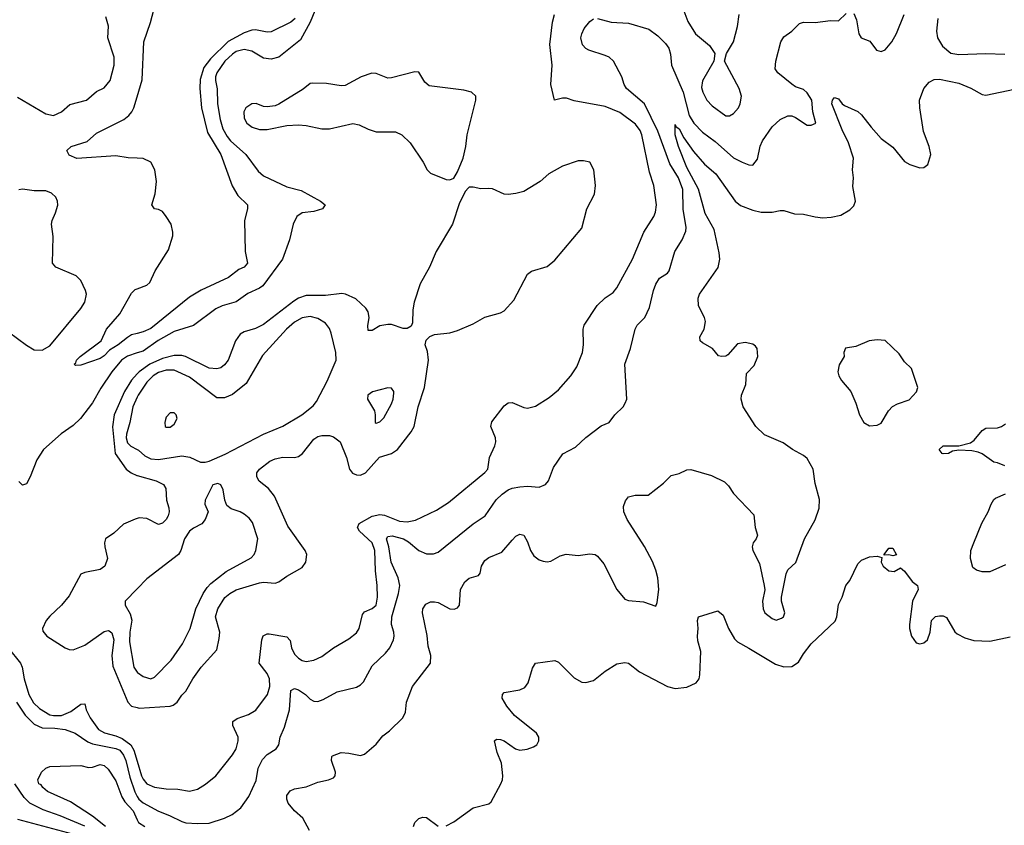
# Model space of a CAD drawing. Header units: inches. Extents: x 884549 to 1028252, y 526810 to 653624.
# Tile 223 of 256: x 959395 to 964464, y 573416 to 577564. Entities that reach past the tile are written whole.
import ezdxf

# ---------------------------------------------------------------- set-up
doc = ezdxf.new("R2010")
doc.units = ezdxf.units.IN
doc.header["$MEASUREMENT"] = 0
doc.layers.add('A9557', color=7, linetype='Continuous')
doc.layers.add('A9567', color=7, linetype='Continuous')

msp = doc.modelspace()

# ---------------------------------------------------------------- linework, layer by layer
at = {"layer": 'A9557', "color": 5}
for points, elevation in [([(959384.1, 577164.1), (959530, 577078.9), (959570, 577070.3), (959609.5, 577090), (959653.6, 577126.4), (959739.5, 577150), (959790, 577193.4), (959830, 577212.2), (959861, 577250), (959882, 577330), (959882.3, 577370), (959848.6, 577470), (959851.9, 577530), (959838.3, 577578.3)], 2180), ([(960000, 576851.1), (959953.2, 576853.2), (959890, 576862.8), (959690, 576849.6), (959650, 576866), (959638, 576890), (959659.3, 576910), (959743.3, 576936.7), (959790, 576979.5), (959930.9, 577049.1), (959956.5, 577070), (959972.5, 577090), (959983.2, 577110), (960000, 577166.7)], 2160), ([(959337.1, 575957.1), (959430, 575888.1), (959470, 575864), (959510, 575862), (959550, 575885.2), (959710, 576077), (959729.8, 576110), (959739.2, 576150), (959734.2, 576170), (959710, 576220.7), (959685.7, 576245.7), (959581.2, 576290), (959563.6, 576310), (959568.1, 576448.1), (959558.4, 576510), (959561.6, 576530), (959579.7, 576570), (959590.7, 576609.3), (959589.7, 576630), (959581.1, 576650), (959559.6, 576670), (959530, 576682), (959470, 576682.4), (959410, 576691.6), (959390, 576688.4)], 2180), ([(960000, 575948.2), (959970, 575940.3), (959950, 575927.7), (959902.4, 575890), (959858, 575862), (959830, 575832.6), (959810, 575819.2), (959710, 575785.1), (959682.7, 575782.7), (959675.3, 575790), (959683.7, 575796.3), (959687.3, 575810), (959707, 575830), (959814, 575910), (959841.6, 575970), (959910.9, 576049.1), (959970, 576154.9), (959990, 576174.4), (960000, 576178)], 2160), ([(960000, 575848), (959950, 575831.9), (959918.4, 575810), (959869.3, 575750), (959813.3, 575666.7), (959770, 575590.6), (959708.8, 575510), (959670, 575474.7), (959608.4, 575431.6), (959517, 575350), (959482.5, 575297.5), (959448.7, 575210), (959430, 575174.5), (959410, 575167), (959390, 575186.6)], 2180), ([(960000, 575739.9), (959970, 575707.9), (959934.1, 575650), (959880.8, 575530), (959873.2, 575466.8), (959887.2, 575330), (959942.6, 575250), (959969.1, 575230), (959997.4, 575217.4), (960000, 575216.7)], 2220), ([(960000, 575619.8), (959977.1, 575570), (959961.5, 575490), (959944.3, 575430), (959943.5, 575410), (959950, 575384.2), (959967.6, 575367.6), (960000, 575351.2)], 2240), ([(960000, 574996.1), (959990, 574992.9), (959930, 574966), (959879.8, 574920.2), (959836.5, 574890), (959831.6, 574870), (959833.6, 574850), (959847.2, 574790), (959833.8, 574750), (959810, 574732.4), (959730, 574718.2), (959710, 574709.7), (959650, 574596.9), (959610.7, 574549.3), (959550, 574492.5), (959531.9, 574470), (959513, 574430), (959514.8, 574414.8), (959534.9, 574390), (959630, 574330.2), (959650, 574321.2), (959670, 574319.3), (959730, 574343.5), (959830, 574413.8), (959850, 574419.4), (959856.6, 574416.6), (959870, 574406.3), (959879.7, 574370), (959869.1, 574290), (959875, 574235), (959951, 574050), (959970.3, 574030), (960000, 574021.8)], 2220), ([(960000, 574633.7), (959938.4, 574570), (959938.7, 574550), (959964.7, 574504.7), (959972.2, 574472.2), (959962.9, 574410), (959961.1, 574361.1), (959983, 574230), (960000, 574204.5)], 2240), ([(959336.2, 574330), (959399.6, 574250), (959408.1, 574230), (959418.4, 574170), (959441.5, 574090), (959466.7, 574046.7), (959497.1, 574017.1), (959550, 573985.3), (959570, 573980.8), (959610, 573981.9), (959658.9, 574001.1), (959710, 574038.9), (959730, 574040.7), (959737.7, 574010), (959757.2, 573970), (959800.1, 573910), (959831.4, 573891.4), (959890, 573877.1), (959923.5, 573863.5), (959967.6, 573830), (959982.6, 573802.6), (960000, 573745.5)], 2180), ([(959378.1, 574050), (959423.1, 573983.1), (959470, 573936.9), (959510, 573918.1), (959576.7, 573916.7), (959630, 573909.1), (959680.7, 573890), (959745.9, 573845.9), (959770, 573835.1), (959890, 573811.7), (959910, 573803.3), (959930, 573777.7), (959941.5, 573750), (959963, 573663), (959987.5, 573587.5), (960000, 573564.8)], 2160), ([(959837.2, 573410), (959770, 573463.4), (959656.2, 573536.2), (959538.4, 573590), (959514.5, 573610), (959504.9, 573624.9), (959494, 573630), (959488, 573650), (959508, 573690), (959529.1, 573710.9), (959550, 573718.8), (959710, 573724.4), (959750, 573714.2), (959770, 573715.2), (959810, 573729.2), (959830, 573724.5), (959850, 573704.2), (959890, 573645.5), (959921.8, 573561.8), (959937, 573537), (959979.5, 573490), (960000, 573443.6)], 2140), ([(959730, 573411.8), (959604.1, 573464.1), (959515.1, 573495.1), (959446.5, 573530), (959418.5, 573558.5), (959369.9, 573630)], 2160), ([(959668.7, 573370), (959385.3, 573445.3)], 2180)]:
    msp.add_lwpolyline(points, dxfattribs=dict(at, elevation=elevation))
at = {"layer": 'A9567', "color": 5}
for points, elevation in [([(960000, 577166.7), (960026, 577254), (960033.4, 577450), (960068.5, 577548.5), (960085.3, 577614.7), (960117.6, 577690), (960118.4, 577730), (960111.8, 577750), (960067.8, 577787.8), (960020.1, 577840.1), (960000, 577862.8)], 2160), ([(960914.6, 577610), (960890.1, 577550), (960840.1, 577459.9), (960730, 577369.8), (960690, 577360.7), (960650, 577365.3), (960590, 577401.9), (960550, 577409.4), (960510, 577399), (960490, 577386.6), (960452.1, 577350), (960410.1, 577290), (960403.3, 577270), (960403.3, 577250), (960412.4, 577207.6), (960413.9, 577130), (960426.6, 577050), (960441.8, 577001.8), (960462.6, 576962.6), (960480.7, 576940.7), (960558.6, 576870), (960623.4, 576783.4), (960650, 576759), (960770, 576703.8), (960844.4, 576684.4), (960943.8, 576630), (960967.7, 576610), (960954.8, 576590), (960910, 576576.5), (960850.2, 576569.8), (960821.5, 576550), (960803.2, 576510), (960784, 576430), (960748.5, 576330), (960646.3, 576193.7), (960630, 576181.7), (960570, 576153.8), (960509.1, 576110.9), (960437.8, 576090), (960405, 576075), (960290, 575989.3), (960190, 575957.9), (960108, 575912), (960030, 575857.7), (960000, 575848)], 2180), ([(962813.7, 577610), (962834.6, 577554.6), (962875.2, 577490), (962947.2, 577430), (962974.9, 577390), (962968.4, 577350), (962910, 577249.2), (962905.8, 577214.2), (962911.5, 577190), (962932.7, 577150), (962959.7, 577119.7), (963030, 577069.4), (963050, 577068.4), (963070, 577080.2), (963095.5, 577110), (963104.6, 577130), (963111.5, 577170), (963100.2, 577210), (963023.7, 577350), (963034.3, 577390), (963070.9, 577450), (963091, 577529), (963099.2, 577590)], 2180), ([(960000, 573745.5), (960023, 573670), (960030, 573653.8), (960050, 573630.2), (960090, 573611.6), (960150, 573603.8), (960210, 573602.5), (960270, 573591.4), (960310, 573601.7), (960352.1, 573627.9), (960404.5, 573670), (960490, 573778.9), (960508.8, 573810), (960519.8, 573850), (960519.4, 573870), (960491.8, 573930), (960492.6, 573950), (960514.8, 573965.2), (960573.4, 573986.6), (960610.9, 574009.1), (960670.6, 574090), (960683, 574130), (960680.9, 574170), (960670, 574196.8), (960627.8, 574250), (960641.1, 574370), (960648.9, 574391.1), (960670, 574401.4), (960679, 574401), (960770, 574386), (960787.3, 574367.3), (960794, 574330), (960810, 574297.3), (960830, 574276.2), (960850, 574264.2), (960870, 574259.7), (960910, 574266.7), (960950, 574284.7), (961011.3, 574330), (961090, 574376.3), (961130, 574406.4), (961143.4, 574430), (961159.3, 574500.7), (961170, 574514.9), (961210, 574531.5), (961229.7, 574550), (961236.5, 574590), (961236.3, 574650), (961226.3, 574726.3), (961223.5, 574830), (961209.4, 574870), (961144.2, 574930), (961134.6, 574950), (961143.5, 574970), (961210, 575007), (961250, 575015.3), (961273.1, 575013.1), (961350, 574981.5), (961390, 574978.6), (961433.4, 574986.6), (961541.5, 575038.5), (961602, 575078), (961790, 575231.7), (961806, 575250), (961813.3, 575310), (961841.5, 575370), (961845.7, 575390), (961845.1, 575410), (961820.5, 575470), (961826.1, 575493.9), (961890, 575575.3), (961910, 575591.5), (961930, 575592.4), (961990, 575566.3), (962010, 575563.1), (962050, 575574.6), (962120.9, 575619.1), (962170, 575658.3), (962233.5, 575730), (962263.1, 575776.9), (962292.5, 575850), (962298.6, 575890), (962295.4, 575970), (962301.1, 575990), (962368.3, 576091.7), (962410, 576131.9), (962450, 576159.1), (962470, 576182.6), (962550.7, 576330), (962608.2, 576470), (962659.2, 576550), (962667.9, 576572.1), (962673.5, 576610), (962659.9, 576710), (962638, 576778), (962598.6, 576970), (962590, 576993), (962566.3, 577026.3), (962485.5, 577085.5), (962410, 577117.1), (962250, 577145.4), (962210, 577159), (962190, 577159.8), (962148, 577150), (962128.9, 577230), (962136.8, 577330), (962124.3, 577435.7), (962137.7, 577550), (962148.3, 577590)], 2180), ([(960813.1, 577570), (960791.9, 577550), (960690, 577501.1), (960670, 577499.6), (960610, 577511.9), (960589.9, 577509.9), (960550, 577495.2), (960468.4, 577451.6), (960377.5, 577362.5), (960342.9, 577317.1), (960324, 577256), (960322.1, 577210), (960331, 577110), (960362.5, 576982.5), (960430.1, 576870), (960488.9, 576708.9), (960518.3, 576658.3), (960568.7, 576610), (960568.7, 576590), (960553.1, 576530), (960556.1, 576370), (960568.4, 576310), (960550.7, 576290), (960522.6, 576277.4), (960470, 576236.9), (960329.5, 576170.5), (960270, 576134.8), (960070, 575974.2), (960030, 575956.1), (960000, 575948.2)], 2160), ([(960000, 573564.8), (960008.2, 573550), (960030, 573530.9), (960110, 573488.6), (960166.8, 573466.8), (960230, 573434.8), (960250.7, 573429.3), (960310, 573425.2), (960370, 573427.7), (960450, 573453.4), (960488.2, 573471.8), (960533.6, 573506.4), (960575, 573565), (960613.3, 573646.7), (960623.4, 573710), (960645.1, 573754.9), (960670, 573780.8), (960716.2, 573810), (960729.6, 573830), (960736.9, 573870), (960758.8, 573921.2), (960785, 574010), (960791.8, 574110), (960810, 574119.6), (960830, 574113.7), (960866.5, 574090), (960890, 574065.8), (960910, 574054.4), (960930, 574053.2), (960957.2, 574062.8), (961030, 574103.1), (961130, 574126.5), (961150, 574138.7), (961164.8, 574155.2), (961210, 574237.7), (961278.5, 574301.5), (961301, 574330), (961319.8, 574370), (961323.5, 574390), (961322, 574410), (961309.3, 574449.3), (961310.9, 574490), (961345.7, 574610), (961352.6, 574650), (961344.3, 574690), (961307.8, 574770), (961296.4, 574850), (961283.9, 574890), (961290, 574903.2), (961313.2, 574906.8), (961370.9, 574890.9), (961396.1, 574876.1), (961450, 574830.1), (961490, 574812.8), (961525.8, 574814.2), (961550, 574821.8), (961730, 574967.6), (961792.1, 575010), (961848.4, 575091.6), (961878.8, 575121.2), (961910, 575143.2), (961930, 575151.9), (961970, 575159.1), (962010, 575162), (962070, 575157), (962102.7, 575170), (962118.4, 575190), (962142.6, 575257.4), (962191, 575329), (962256.6, 575363.4), (962310, 575413), (962388.2, 575471.8), (962429.5, 575490.5), (962459.3, 575530), (962502.7, 575570), (962513.2, 575590), (962521.2, 575610), (962511.3, 575790), (962539.7, 575870), (962563.1, 575970), (962574, 575990), (962614.5, 576030), (962638.3, 576081.7), (962658.5, 576170), (962670, 576201.6), (962690, 576232.2), (962730, 576258.9), (962738.2, 576270), (962768.9, 576370), (962806.3, 576430), (962825.4, 576474.6), (962827.1, 576492.9), (962811.1, 576588.9), (962809.9, 576690), (962786.3, 576750), (962741.6, 576821.6), (962680.4, 576990), (962611.5, 577130), (962519.7, 577210), (962508, 577230), (962494.7, 577270), (962453, 577350), (962429.8, 577369.8), (962410, 577379.2), (962326.2, 577406.2), (962310, 577415), (962293.4, 577433.4), (962284.4, 577470), (962289.3, 577490.7), (962301.7, 577518.3), (962330, 577554), (962350, 577567.7)], 2160), ([(962370, 577570.3), (962441, 577550), (962530, 577546.3), (962634.5, 577514.5), (962680, 577480), (962720.8, 577440.8), (962736.9, 577416.9), (962745.7, 577385.7), (962751.8, 577330), (962811.7, 577190), (962842.7, 577070), (962865.8, 577030), (962910, 576984.6), (962975.8, 576935.8), (963070, 576852.9), (963114.8, 576830), (963150, 576817), (963170, 576814.9), (963194, 576846), (963207.5, 576912.5), (963220, 576940), (963270, 577011.8), (963310, 577050.4), (963350, 577068.4), (963370, 577068.2), (963390, 577060.5), (963450, 577020.7), (963470, 577021), (963494, 577030), (963478.3, 577090), (963473.3, 577150), (963450, 577187.6), (963430, 577204.2), (963390, 577218), (963370, 577231.1), (963298, 577290), (963285.3, 577310), (963288, 577350), (963314.4, 577450), (963330, 577474.7), (963370, 577503.9), (963410, 577543.7), (963430.8, 577550.8), (963490.8, 577549.2), (963570, 577560.2), (963610, 577558.4), (963650, 577595.3)], 2160), ([(963690, 577594.9), (963703.6, 577563.6), (963715.9, 577490), (963727.6, 577470), (963772.3, 577452.3), (963807.1, 577407.1), (963830, 577400.6), (963851.4, 577408.6), (963886.1, 577450), (963910, 577491.8), (963948.2, 577590)], 2160), ([(964122, 577570), (964114.7, 577505.3), (964120.4, 577470), (964147.1, 577427.1), (964190, 577391.5), (964230, 577384.1), (964370, 577390.2), (964466.4, 577386.4)], 2160), ([(960886.6, 573390), (960853.1, 573453.1), (960810, 573491.1), (960777.6, 573530), (960769.8, 573550), (960771.2, 573570), (960787.1, 573592.9), (960810, 573604), (960870, 573613.8), (960930, 573637.5), (960985.2, 573650), (961010, 573660.4), (961018.7, 573670), (961021, 573690), (961001.1, 573750), (961002, 573770), (961006, 573774), (961050, 573790.2), (961090, 573787.7), (961150, 573775.5), (961170, 573781.6), (961230, 573834.4), (961264.1, 573875.9), (961298.4, 573901.6), (961367.6, 573970), (961381.7, 573998.3), (961386.9, 574050), (961417.7, 574130), (961510, 574251), (961511.6, 574290), (961498.8, 574338.8), (961493.4, 574393.4), (961468.5, 574510), (961471.3, 574530), (961485.3, 574554.7), (961510, 574566.7), (961530, 574567), (961550, 574563.7), (961610, 574530.4), (961631.9, 574528.1), (961650, 574534.8), (961659.5, 574550), (961664.7, 574630), (961686.3, 574670), (961710, 574688.7), (961757.5, 574702.5), (961766.3, 574713.7), (961773, 574750), (961790, 574778.4), (961810, 574794.9), (961877.8, 574822.2), (961930, 574884.4), (961950, 574903.8), (961970, 574915.5), (961990.3, 574910.3), (962010, 574874.8), (962024.9, 574830), (962042.7, 574802.7), (962070, 574782), (962090, 574775.8), (962110, 574772.4), (962130, 574776.4), (962177.1, 574802.9), (962208.4, 574811.6), (962270, 574805.6), (962330, 574814), (962357.3, 574810), (962370, 574801.6), (962402.5, 574762.5), (962469.1, 574630), (962510, 574580.2), (962530, 574572.9), (962607.1, 574567.1), (962670, 574544.7), (962677.6, 574562.4), (962685.1, 574630), (962681.4, 574690), (962670.8, 574730), (962653.3, 574773.3), (962611.6, 574851.6), (962523.1, 574990), (962506, 575030), (962503.3, 575056.7), (962513.8, 575086.2), (962530, 575106.8), (962564.1, 575115.9), (962630, 575115.5), (962710, 575177.1), (962750, 575216.4), (962790, 575227.2), (962830, 575245.3), (962850, 575248.4), (962956.1, 575216.1), (963023.5, 575183.5), (963044.5, 575164.5), (963070, 575124), (963174.6, 575014.6), (963181.7, 574950), (963193.4, 574910), (963187.4, 574890), (963171.7, 574870), (963166.2, 574850), (963170.2, 574830), (963204.6, 574764.6), (963228.9, 574650), (963232.1, 574627.9), (963220.3, 574570), (963223.6, 574530), (963232, 574510), (963270, 574480.8), (963290, 574472), (963318, 574482), (963327, 574490), (963334.7, 574510), (963318, 574570), (963318, 574590), (963341.1, 574710), (963350, 574730.5), (963391.5, 574768.5), (963436, 574890), (963491.5, 574988.5), (963510.6, 575049.4), (963513.4, 575093.4), (963490, 575175.3), (963480.4, 575250), (963450, 575303.6), (963430, 575320.5), (963373.2, 575350), (963325.1, 575385.1), (963230, 575426.6), (963185.1, 575470), (963119.3, 575570), (963109.3, 575610), (963112, 575630), (963133.9, 575686.1), (963137.5, 575742.5), (963176.4, 575783.6), (963195.1, 575830), (963192.3, 575870), (963183.2, 575883.2), (963170, 575892.3), (963130, 575900.9), (963090, 575894.5), (963041.1, 575838.9), (963030, 575831.8), (963009.1, 575829.1), (962992.3, 575832.3), (962962.7, 575870), (962910, 575899.3), (962899.3, 575910), (962897, 575930), (962919.7, 575970), (962926.2, 576010), (962921.5, 576030), (962889.7, 576089.7), (962888.2, 576130), (962895.8, 576150), (962992, 576288), (962999.1, 576330), (962996.1, 576363.9), (962970, 576484.2), (962925, 576565), (962890.2, 576690.2), (962830, 576802.5), (962786.4, 576910), (962769.2, 576970), (962770, 577024.7), (962773.3, 577013.3), (962790, 577001.6), (962815.2, 576955.2), (962864.8, 576884.8), (962920.3, 576820.3), (962978.4, 576770), (963079.6, 576630), (963106.6, 576606.6), (963170, 576582.7), (963213.3, 576573.3), (963270, 576572.4), (963310, 576581.7), (963330, 576580.9), (963384.3, 576564.3), (963430, 576562.8), (963490, 576548.1), (963530, 576543.9), (963573.4, 576546.6), (963622.4, 576557.6), (963670, 576584.9), (963690, 576604.9), (963698.9, 576630), (963684.9, 576704.9), (963687.8, 576750), (963683.7, 576790), (963688.3, 576850), (963662.8, 576930), (963630, 576996.2), (963576.2, 577130), (963579.8, 577150), (963590, 577163.6), (963610, 577156.9), (963630, 577130.3), (963642, 577122), (963710, 577091.4), (963730, 577074.6), (963778.3, 577010), (963830, 576952), (963890, 576907), (963950, 576834), (963977.5, 576817.5), (964030, 576800.7), (964050, 576802.8), (964070, 576818), (964086.6, 576870), (964077.4, 576910), (964047.8, 576987.8), (964029.1, 577110), (964028.5, 577150), (964050, 577208.5), (964077.4, 577242.6), (964104, 577256), (964130, 577257.6), (964230, 577236), (964291.9, 577211.9), (964350, 577178.9), (964370, 577175.6), (964590, 577222.1)], 2140), ([(960000, 576178), (960050, 576196.2), (960065.3, 576210), (960091.8, 576270), (960160.8, 576379.2), (960183.4, 576450), (960184, 576470), (960174.5, 576510), (960150, 576549.8), (960130, 576576), (960110, 576586.2), (960089, 576590), (960076.2, 576610), (960093.4, 576666.6), (960099.3, 576730), (960090.6, 576790.6), (960069.6, 576830), (960030, 576849.7), (960000, 576851.1)], 2160), ([(960000, 574021.8), (960010, 574019.1), (960170, 574029.5), (960185.5, 574034.5), (960205.4, 574050), (960230, 574086), (960250, 574106), (960285.7, 574170), (960330, 574230.2), (960410, 574318.8), (960422.9, 574377.1), (960424.8, 574410), (960403.8, 574490), (960415.4, 574530), (960451.5, 574588.5), (960477.4, 574610), (960510, 574627.7), (960630, 574664.6), (960650, 574667.8), (960710, 574662.9), (960730, 574669.2), (960770, 574698.2), (960850, 574742.7), (960868.6, 574770), (960873.3, 574810), (960864.5, 574830), (960776.1, 574956.1), (960706.8, 575110), (960675.3, 575150), (960628.5, 575188.5), (960615.9, 575210), (960616.5, 575230), (960629.8, 575250), (960683.1, 575290), (960710, 575303), (960750, 575311.9), (960810, 575310.2), (960830, 575315.5), (960850.4, 575329.6), (960910, 575403.8), (960930, 575417.3), (960950, 575422.8), (960990, 575422.6), (961010, 575416.1), (961045.2, 575390), (961077.6, 575310), (961093.4, 575250), (961109.1, 575229.1), (961130, 575219.7), (961150, 575218.8), (961175.6, 575230), (961248.2, 575311.8), (961310, 575330.8), (961340.7, 575350), (961410, 575441.3), (961426, 575470), (961447.4, 575570), (961479.1, 575670), (961499.5, 575810), (961494.9, 575854.9), (961483.5, 575890), (961487.2, 575912.8), (961507.2, 575932.8), (961530, 575942.2), (961610, 575950.9), (961650, 575962.7), (961730, 575997.4), (961790, 576031.6), (961870, 576054), (961890, 576064), (961940, 576120), (962010, 576254), (962030.8, 576269.2), (962110, 576292.6), (962150, 576324.7), (962288.9, 576490), (962314.8, 576590), (962354.6, 576665.4), (962359.4, 576710), (962351.7, 576790), (962330, 576829.6), (962297.3, 576837.3), (962270, 576836.2), (962190.4, 576810), (962119.5, 576770), (962074.9, 576730), (962022, 576698), (961990, 576679.7), (961950, 576668), (961910, 576663), (961890, 576665.1), (961830, 576692), (961810, 576694.5), (961770, 576693.6), (961730, 576701.3), (961710, 576700.5), (961703.7, 576696.3), (961690, 576680.9), (961658.9, 576621.1), (961624.2, 576510), (961538.5, 576370), (961504.2, 576290), (961456.7, 576203.3), (961426.4, 576110), (961419.3, 576070), (961417.6, 576002.4), (961410, 575985.1), (961390, 575973), (961370, 575974), (961310, 575993.7), (961290, 575994.2), (961250, 575987), (961210, 575963.5), (961190, 575962.7), (961187.8, 575987.8), (961194, 576030), (961190, 576059.3), (961177.7, 576077.7), (961125.6, 576125.6), (961072.7, 576150), (961053.2, 576153.2), (960970, 576143.4), (960870, 576143.6), (960830.9, 576129.1), (960805.9, 576114.1), (960650, 575994.8), (960610, 575974.5), (960550, 575956.1), (960530, 575943.7), (960506.8, 575910), (960468.3, 575810), (960450, 575786), (960430, 575770.5), (960410, 575765.2), (960370, 575769.5), (960248.7, 575828.7), (960230, 575834.5), (960190, 575834.8), (960130, 575819.7), (960065.3, 575790), (960010, 575750.6), (960000, 575739.9)], 2220), ([(960000, 575351.2), (960007.5, 575347.5), (960038.8, 575318.8), (960070, 575302.7), (960110, 575299.6), (960230, 575317.8), (960270.9, 575310.9), (960325.7, 575285.7), (960350, 575285.5), (960370, 575290.2), (960453.2, 575326.8), (960650, 575429.1), (960749.8, 575470.2), (960847.8, 575530), (960905.3, 575574.7), (960922.8, 575597.2), (960978, 575702), (961024.7, 575810), (961022, 575850), (960999.4, 575950), (960990, 575974.3), (960970, 576000.8), (960930, 576024.5), (960890, 576035.5), (960850, 576028.1), (960810, 576005.9), (960769.4, 575970), (960645.3, 575834.7), (960560.3, 575690), (960490, 575634), (960450, 575616.4), (960410, 575616), (960270, 575723.9), (960190, 575758.5), (960150, 575758.5), (960110, 575746.4), (960082.5, 575730), (960050, 575698), (960004.7, 575630), (960000, 575619.8)], 2240), ([(964467.2, 575267.2), (964430, 575282.9), (964410, 575285.6), (964350, 575328.6), (964330, 575336.4), (964296.7, 575343.3), (964230, 575347.6), (964198.5, 575341.5), (964178, 575330), (964150, 575328.2), (964144, 575330), (964129.4, 575350), (964150, 575370.3), (964229.6, 575370.4), (964290, 575384.9), (964310, 575398), (964350, 575448.5), (964370, 575460.3), (964430, 575462.7), (964450, 575469.1), (964470, 575483.2)], 2120), ([(960000, 575216.7), (960098, 575190), (960135.8, 575170), (960147, 575150), (960150.3, 575090), (960163.2, 575050), (960165.5, 575030), (960160.2, 575010), (960150, 574989.7), (960130, 574971.3), (960110, 574964.2), (960050, 574996), (960010, 574999.3), (960000, 574996.1)], 2220), ([(960000, 574204.5), (960001.8, 574201.8), (960030, 574181.4), (960070, 574170.2), (960090, 574179.2), (960174.2, 574265.8), (960233, 574350), (960272.2, 574430), (960302.5, 574530), (960340.2, 574610), (960359.6, 574640.4), (960379.2, 574660.8), (960457.8, 574722.2), (960587.1, 574792.9), (960602, 574810), (960611.1, 574830), (960621.5, 574890), (960594.4, 574974.4), (960577.3, 574997.3), (960550, 575018.2), (960530.5, 575030.5), (960484.7, 575044.7), (960461.7, 575061.7), (960450.9, 575090), (960442.5, 575142.5), (960430, 575168.7), (960415.1, 575175.1), (960390, 575169.3), (960350.4, 575090), (960348.5, 575070), (960366, 575030), (960350.3, 574990), (960332.7, 574967.3), (960290, 574946.2), (960269.4, 574930), (960243.2, 574890), (960225, 574830), (960213.4, 574810), (960050, 574685.4), (960000, 574633.7)], 2240), ([(964470, 574757.6), (964390, 574720.3), (964350, 574721.2), (964321.2, 574730), (964303.1, 574743.1), (964289.7, 574790), (964292.8, 574830), (964307.3, 574870), (964348.1, 574971.9), (964381.5, 575030), (964396.3, 575070), (964410, 575093.4), (964419.3, 575100.7), (964470, 575122)], 2120), ([(961590, 573412.8), (961630, 573433), (961730, 573505.2), (961810, 573526), (961823, 573537), (961873, 573630), (961881.1, 573650), (961882.9, 573670), (961876.1, 573736.1), (961853.3, 573790), (961839, 573850), (961850, 573858.8), (961870, 573858), (961890, 573850.4), (961948, 573810), (961970, 573803.2), (962008.1, 573808.1), (962040.8, 573819.2), (962056.8, 573830), (962068.1, 573850), (962067.2, 573870), (962055.3, 573890), (961941.8, 573981.8), (961903.2, 574030), (961878.7, 574070), (961880.5, 574090), (961890, 574099.5), (961970, 574113.4), (961995.1, 574124.9), (962013, 574150), (962035.6, 574224.4), (962050, 574250.8), (962150, 574264), (962170, 574256.3), (962250, 574175.3), (962290, 574152.2), (962310, 574150.4), (962350, 574161.3), (962410, 574210.3), (962470, 574246.8), (962510, 574253.4), (962529.4, 574250.6), (962585.8, 574205.8), (962730, 574130.6), (962770, 574120.1), (962830, 574127.3), (962877.6, 574150), (962893, 574170), (962897, 574190), (962901.5, 574310), (962886.2, 574366.2), (962884.4, 574390), (962888.7, 574430), (962885.4, 574470), (962889.6, 574490), (962990, 574520.7), (963017.2, 574497.2), (963044.4, 574430), (963076, 574376), (963090, 574360.2), (963150, 574328.6), (963285.6, 574245.6), (963330, 574231.1), (963370, 574233.3), (963404.9, 574255.1), (963430, 574298.4), (963469.7, 574350), (963593.2, 574466.8), (963603, 574490), (963610, 574552), (963629.2, 574590), (963649.3, 574650), (963670, 574676), (963710, 574762.8), (963730, 574780.7), (963770, 574797.3), (963810, 574802), (963834, 574794), (963831.3, 574770), (963841, 574750), (963870, 574726), (963896.9, 574723.1), (963930, 574741), (963950, 574724.9), (963990, 574670.5), (964018, 574650), (964021, 574630), (963991, 574570), (963976.3, 574450), (963976.3, 574430), (963987.3, 574390), (964010, 574356), (964030, 574351), (964050, 574356), (964069.3, 574370.7), (964082.7, 574410), (964089.4, 574470.6), (964109.4, 574490.6), (964130, 574494.8), (964150, 574494.8), (964166.4, 574486.4), (964210, 574411.3), (964221.1, 574401.1), (964261.4, 574381.4), (964308.2, 574368.2), (964390, 574363.8), (964494.5, 574385.5)], 2120), ([(961421.8, 573410), (961429.9, 573430.1), (961449.9, 573450.1), (961470, 573457.8), (961490, 573456.8), (961550, 573411.5)], 2120), ([(960000, 573443.6), (960006, 573430), (960040.2, 573410)], 2140)]:
    msp.add_lwpolyline(points, dxfattribs=dict(at, elevation=elevation))
for points, elevation in [([(961430, 577294.8), (961310, 577263.5), (961290, 577262), (961230, 577285.7), (961208.1, 577288.1), (961153, 577270), (961070, 577224.6), (961050, 577223.4), (960975.3, 577235.3), (960902.5, 577237.5), (960890, 577234.5), (960853.9, 577206.1), (960730, 577128.6), (960710, 577120.8), (960670, 577115.2), (960650, 577116.5), (960612.3, 577132.3), (960590, 577131.2), (960559.5, 577110), (960548.3, 577090), (960550, 577055.8), (960565.2, 577030), (960592.4, 577010), (960630, 576998.4), (960670, 576998.8), (960770, 577019.3), (960830, 577021.6), (960870, 577019.5), (960950, 577001.9), (960990, 577002), (961110, 577029.3), (961142.1, 577022.1), (961190, 576999.2), (961230, 576986.2), (961330, 576986.7), (961363.1, 576970), (961406, 576930), (961473.1, 576830), (961492.4, 576790), (961510, 576774), (961590, 576740.3), (961610, 576738.7), (961630, 576748.5), (961650, 576780.5), (961678.6, 576850), (961692.8, 576910), (961698.3, 576970), (961743.1, 577150), (961743.1, 577170), (961721.6, 577190), (961681.2, 577201.2), (961503.5, 577223.5), (961481.8, 577241.8), (961450, 577293.5)], 2220), ([(963810, 575914.8), (963769.5, 575910.5), (963699.4, 575880.6), (963647.7, 575872.3), (963638.8, 575850), (963640.7, 575830), (963613.7, 575786.3), (963606.7, 575750), (963611.8, 575730), (963626.5, 575706.5), (963673.7, 575650), (963700.4, 575590), (963719.3, 575530), (963742, 575490), (963770, 575473), (963810, 575476.4), (963830, 575485.5), (963868.3, 575550), (963888.1, 575571.9), (963914.3, 575585.7), (963974.2, 575605.8), (964013.1, 575646.9), (964019.6, 575670), (963987.4, 575767.4), (963950, 575802.6), (963923.3, 575843.3), (963851.2, 575911.2)], 2140), ([(961290, 575667.6), (961211.8, 575648.2), (961188, 575630), (961185.5, 575610), (961221.3, 575550), (961226, 575530), (961226, 575490), (961230, 575485.5), (961250, 575493), (961270, 575514.4), (961310, 575585.5), (961318.7, 575610), (961321.2, 575641.2), (961320.7, 575650), (961310, 575666)], 2240), ([(960190, 575539.3), (960170, 575539.3), (960150, 575517.2), (960145.5, 575505.5), (960141.6, 575490), (960144.9, 575470), (960150, 575464.9), (960170, 575465.3), (960190, 575480.5), (960206.6, 575510), (960201.2, 575530)], 2260), ([(963890, 574804), (963870, 574808.7), (963846, 574806), (963846, 574810), (963870, 574842), (963890, 574842), (963910, 574808)], 2120)]:
    msp.add_lwpolyline(points, close=True, dxfattribs=dict(at, elevation=elevation))

doc.saveas('drawing.dxf')
